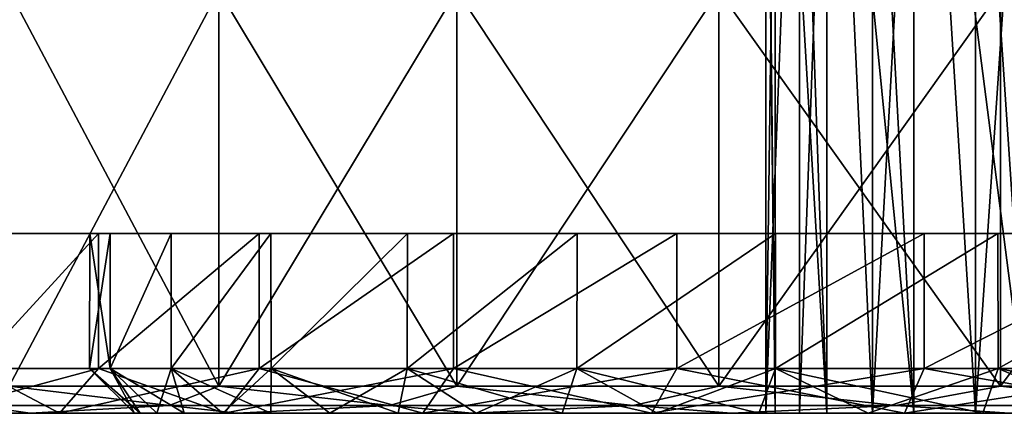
# Model space of a CAD drawing. Header units: millimetres. Extents: x -178 to 325, y 0 to 197.
# Tile 46 of 256: x -19.28 to -8.33, y 0 to 4.38. Entities that reach past the tile are written whole.
import ezdxf

# ---------------------------------------------------------------- set-up
doc = ezdxf.new("R2010")
doc.units = ezdxf.units.MM
doc.header["$LTSCALE"] = 52.148148
for name, color, linetype in [('5879', 7, 'CONTINUOUS'), ('5883', 7, 'CONTINUOUS'), ('5884', 7, 'CONTINUOUS'), ('5887', 7, 'CONTINUOUS'), ('5889', 7, 'CONTINUOUS'), ('5891', 7, 'CONTINUOUS'), ('5896', 7, 'CONTINUOUS'), ('5897', 7, 'CONTINUOUS'), ('5923', 7, 'CONTINUOUS'), ('5924', 7, 'CONTINUOUS'), ('5927', 7, 'CONTINUOUS'), ('5928', 7, 'CONTINUOUS')]:
    doc.layers.add(name, color=color, linetype=linetype)

msp = doc.modelspace()

# ---------------------------------------------------------------- linework, layer by layer
at = {"layer": '5879', "color": 7, "linetype": 'CONTINUOUS'}
for points in [[(-21.106, 0, 12.83), (-22.656, 0, 9.837), (-18.835, 0, 10.876), (-21.106, 0, 12.83)], [(-18.835, 0, 10.876), (-22.656, 0, 9.837), (-20.246, 0, 7.948), (-18.835, 0, 10.876)], [(-22.656, 0, -9.837), (-21.106, 0, -12.83), (-18.835, 0, -10.876), (-22.656, 0, -9.837)], [(-20.246, 0, -7.948), (-22.656, 0, -9.837), (-18.835, 0, -10.876), (-20.246, 0, -7.948)], [(-19.162, 0, 15.585), (-21.106, 0, 12.83), (-17.004, 0, 13.561), (-19.162, 0, 15.585)], [(-17.004, 0, 13.561), (-21.106, 0, 12.83), (-18.835, 0, 10.876), (-17.004, 0, 13.561)], [(-21.106, 0, -12.83), (-19.162, 0, -15.585), (-17.004, 0, -13.561), (-21.106, 0, -12.83)], [(-18.835, 0, -10.876), (-21.106, 0, -12.83), (-17.004, 0, -13.561), (-18.835, 0, -10.876)], [(-16.862, 0, 18.049), (-19.162, 0, 15.585), (-12.253, 0, 17.97), (-16.862, 0, 18.049)], [(-12.253, 0, 17.97), (-19.162, 0, 15.585), (-14.794, 0, 15.944), (-12.253, 0, 17.97)], [(-14.794, 0, 15.944), (-19.162, 0, 15.585), (-17.004, 0, 13.561), (-14.794, 0, 15.944)], [(-19.162, 0, -15.585), (-16.862, 0, -18.049), (-14.794, 0, -15.944), (-19.162, 0, -15.585)], [(-17.004, 0, -13.561), (-19.162, 0, -15.585), (-14.794, 0, -15.944), (-17.004, 0, -13.561)], [(-6.698, 0, 1.012), (-8.082, 0, 1.149), (-18, 0, 0), (-6.698, 0, 1.012)], [(-18, 0, 0), (-8.082, 0, 1.149), (-17.938, 0, 1.486), (-18, 0, 0)], [(7.302, 0, 1.012), (-6.698, 0, 1.012), (-18, 0, 0), (7.302, 0, 1.012)], [(18, 0, 0), (7.302, 0, 1.012), (-18, 0, 0), (18, 0, 0)], [(-0.475, 0, -0.024), (18, 0, 0), (-18, 0, 0), (-0.475, 0, -0.024)], [(-17.938, 0, -1.486), (-0.475, 0, -0.024), (-18, 0, 0), (-17.938, 0, -1.486)], [(-9.333, 0, 1.751), (-10.303, 0, 2.744), (-17.938, 0, 1.486), (-9.333, 0, 1.751)], [(-17.938, 0, 1.486), (-10.303, 0, 2.744), (-17.754, 0, 2.964), (-17.938, 0, 1.486)], [(-8.082, 0, 1.149), (-9.333, 0, 1.751), (-17.938, 0, 1.486), (-8.082, 0, 1.149)], [(-1.912, 0, -0.402), (-0.475, 0, -0.024), (-17.938, 0, -1.486), (-1.912, 0, -0.402)], [(-3.163, 0, -1.207), (-1.912, 0, -0.402), (-17.938, 0, -1.486), (-3.163, 0, -1.207)], [(-4.103, 0, -2.357), (-3.163, 0, -1.207), (-17.938, 0, -1.486), (-4.103, 0, -2.357)], [(-17.754, 0, -2.964), (-4.103, 0, -2.357), (-17.938, 0, -1.486), (-17.754, 0, -2.964)], [(-10.303, 0, 2.744), (-10.876, 0, 4.011), (-17.754, 0, 2.964), (-10.303, 0, 2.744)], [(-17.754, 0, 2.964), (-10.876, 0, 4.011), (-17.449, 0, 4.418), (-17.754, 0, 2.964)], [(-4.623, 0, -3.661), (-4.103, 0, -2.357), (-17.754, 0, -2.964), (-4.623, 0, -3.661)], [(-17.449, 0, -4.418), (-4.623, 0, -3.661), (-17.754, 0, -2.964), (-17.449, 0, -4.418)], [(-10.876, 0, 4.011), (-10.98, 0, 5.396), (-17.449, 0, 4.418), (-10.876, 0, 4.011)], [(-17.449, 0, 4.418), (-10.98, 0, 5.396), (-17.024, 0, 5.846), (-17.449, 0, 4.418)], [(-4.739, 0, -5.063), (-4.623, 0, -3.661), (-17.449, 0, -4.418), (-4.739, 0, -5.063)], [(-17.024, 0, -5.846), (-4.739, 0, -5.063), (-17.449, 0, -4.418), (-17.024, 0, -5.846)], [(-10.98, 0, 5.396), (-10.605, 0, 6.732), (-17.024, 0, 5.846), (-10.98, 0, 5.396)], [(-17.024, 0, 5.846), (-10.605, 0, 6.732), (-16.484, 0, 7.23), (-17.024, 0, 5.846)], [(-4.44, 0, -6.437), (-4.739, 0, -5.063), (-17.024, 0, -5.846), (-4.44, 0, -6.437)], [(-16.484, 0, -7.23), (-4.44, 0, -6.437), (-17.024, 0, -5.846), (-16.484, 0, -7.23)], [(-14.246, 0, 20.177), (-16.862, 0, 18.049), (-9.438, 0, 19.595), (-14.246, 0, 20.177)], [(-9.438, 0, 19.595), (-16.862, 0, 18.049), (-12.253, 0, 17.97), (-9.438, 0, 19.595)], [(-16.862, 0, -18.049), (-14.246, 0, -20.177), (-9.438, 0, -19.595), (-16.862, 0, -18.049)], [(-14.794, 0, -15.944), (-16.862, 0, -18.049), (-12.253, 0, -17.97), (-14.794, 0, -15.944)], [(-12.253, 0, -17.97), (-16.862, 0, -18.049), (-9.438, 0, -19.595), (-12.253, 0, -17.97)], [(-10.605, 0, 6.732), (-9.794, 0, 7.862), (-16.484, 0, 7.23), (-10.605, 0, 6.732)], [(-16.484, 0, 7.23), (-9.794, 0, 7.862), (-15.83, 0, 8.569), (-16.484, 0, 7.23)], [(-3.753, 0, -7.662), (-4.44, 0, -6.437), (-16.484, 0, -7.23), (-3.753, 0, -7.662)], [(-15.83, 0, -8.569), (-3.753, 0, -7.662), (-16.484, 0, -7.23), (-15.83, 0, -8.569)], [(-8.648, 0, 8.645), (-7.302, 0, 8.988), (-15.83, 0, 8.569), (-8.648, 0, 8.645)], [(-15.83, 0, 8.569), (-7.302, 0, 8.988), (-15.069, 0, 9.844), (-15.83, 0, 8.569)], [(-9.794, 0, 7.862), (-8.648, 0, 8.645), (-15.83, 0, 8.569), (-9.794, 0, 7.862)], [(-3.658, 0, -8.903), (-3.753, 0, -7.662), (-15.83, 0, -8.569), (-3.658, 0, -8.903)], [(-15.069, 0, -9.844), (-3.658, 0, -8.903), (-15.83, 0, -8.569), (-15.069, 0, -9.844)], [(-7.302, 0, 8.988), (15.069, 0, 9.844), (-15.069, 0, 9.844), (-7.302, 0, 8.988)], [(-3.163, 0, -10.048), (-3.658, 0, -8.903), (-15.069, 0, -9.844), (-3.163, 0, -10.048)], [(-14.203, 0, -11.057), (-3.163, 0, -10.048), (-15.069, 0, -9.844), (-14.203, 0, -11.057)], [(15.069, 0, 9.844), (14.203, 0, 11.057), (-15.069, 0, 9.844), (15.069, 0, 9.844)], [(-15.069, 0, 9.844), (14.203, 0, 11.057), (-14.203, 0, 11.057), (-15.069, 0, 9.844)], [(-11.364, 0, 21.93), (-14.246, 0, 20.177), (-3.243, 0, 21.507), (-11.364, 0, 21.93)], [(-3.243, 0, 21.507), (-14.246, 0, 20.177), (-6.412, 0, 20.783), (-3.243, 0, 21.507)], [(-6.412, 0, 20.783), (-14.246, 0, 20.177), (-9.438, 0, 19.595), (-6.412, 0, 20.783)], [(-14.246, 0, -20.177), (-11.364, 0, -21.93), (-6.412, 0, -20.783), (-14.246, 0, -20.177)], [(-9.438, 0, -19.595), (-14.246, 0, -20.177), (-6.412, 0, -20.783), (-9.438, 0, -19.595)], [(-2.322, 0, -10.967), (-3.163, 0, -10.048), (-14.203, 0, -11.057), (-2.322, 0, -10.967)], [(-1.229, 0, -11.562), (-2.322, 0, -10.967), (-14.203, 0, -11.057), (-1.229, 0, -11.562)], [(-13.244, 0, -12.19), (-1.229, 0, -11.562), (-14.203, 0, -11.057), (-13.244, 0, -12.19)], [(14.203, 0, 11.057), (13.244, 0, 12.19), (-14.203, 0, 11.057), (14.203, 0, 11.057)], [(-14.203, 0, 11.057), (13.244, 0, 12.19), (-13.244, 0, 12.19), (-14.203, 0, 11.057)], [(0, 0, -11.768), (-1.229, 0, -11.562), (-13.244, 0, -12.19), (0, 0, -11.768)], [(13.244, 0, -12.19), (0, 0, -11.768), (-13.244, 0, -12.19), (13.244, 0, -12.19)], [(13.244, 0, 12.19), (12.189, 0, 13.244), (-13.244, 0, 12.19), (13.244, 0, 12.19)], [(-13.244, 0, 12.19), (12.189, 0, 13.244), (-12.189, 0, 13.244), (-13.244, 0, 12.19)], [(-12.189, 0, -13.244), (13.244, 0, -12.19), (-13.244, 0, -12.19), (-12.189, 0, -13.244)], [(12.189, 0, 13.244), (11.057, 0, 14.204), (-12.189, 0, 13.244), (12.189, 0, 13.244)], [(-12.189, 0, 13.244), (11.057, 0, 14.204), (-11.057, 0, 14.204), (-12.189, 0, 13.244)], [(12.189, 0, -13.244), (13.244, 0, -12.19), (-12.189, 0, -13.244), (12.189, 0, -13.244)], [(-11.057, 0, -14.204), (12.189, 0, -13.244), (-12.189, 0, -13.244), (-11.057, 0, -14.204)], [(-8.271, 0, 23.274), (-11.364, 0, 21.93), (8.271, 0, 23.274), (-8.271, 0, 23.274)], [(8.271, 0, 23.274), (-11.364, 0, 21.93), (11.364, 0, 21.93), (8.271, 0, 23.274)], [(11.364, 0, 21.93), (-11.364, 0, 21.93), (0, 0, 21.75), (11.364, 0, 21.93)], [(0, 0, 21.75), (-11.364, 0, 21.93), (-3.243, 0, 21.507), (0, 0, 21.75)], [(-8.271, 0, -23.274), (11.364, 0, -21.93), (-11.364, 0, -21.93), (-8.271, 0, -23.274)], [(-11.364, 0, -21.93), (11.364, 0, -21.93), (0, 0, -21.75), (-11.364, 0, -21.93)], [(-11.364, 0, -21.93), (0, 0, -21.75), (-3.243, 0, -21.507), (-11.364, 0, -21.93)], [(-6.412, 0, -20.783), (-11.364, 0, -21.93), (-3.243, 0, -21.507), (-6.412, 0, -20.783)], [(11.057, 0, 14.204), (9.843, 0, 15.07), (-11.057, 0, 14.204), (11.057, 0, 14.204)], [(-11.057, 0, 14.204), (9.843, 0, 15.07), (-9.843, 0, 15.07), (-11.057, 0, 14.204)], [(11.057, 0, -14.204), (12.189, 0, -13.244), (-11.057, 0, -14.204), (11.057, 0, -14.204)], [(-9.843, 0, -15.07), (11.057, 0, -14.204), (-11.057, 0, -14.204), (-9.843, 0, -15.07)], [(9.843, 0, 15.07), (8.568, 0, 15.83), (-9.843, 0, 15.07), (9.843, 0, 15.07)], [(-9.843, 0, 15.07), (8.568, 0, 15.83), (-8.568, 0, 15.83), (-9.843, 0, 15.07)], [(9.843, 0, -15.07), (11.057, 0, -14.204), (-9.843, 0, -15.07), (9.843, 0, -15.07)], [(-8.568, 0, -15.83), (9.843, 0, -15.07), (-9.843, 0, -15.07), (-8.568, 0, -15.83)], [(8.568, 0, 15.83), (7.229, 0, 16.484), (-8.568, 0, 15.83), (8.568, 0, 15.83)], [(-8.568, 0, 15.83), (7.229, 0, 16.484), (-7.229, 0, 16.484), (-8.568, 0, 15.83)], [(8.568, 0, -15.83), (9.843, 0, -15.07), (-8.568, 0, -15.83), (8.568, 0, -15.83)], [(-7.229, 0, -16.484), (8.568, 0, -15.83), (-8.568, 0, -15.83), (-7.229, 0, -16.484)]]:
    msp.add_3dface(points, dxfattribs=at)
at = {"layer": '5883', "color": 7, "linetype": 'CONTINUOUS'}
for points in [[(-18.403, 2, -10.625), (-18.499, 2), (-19.782, 2, 7.762), (-18.403, 2, -10.625)], [(-19.782, 2, 7.762), (-18.499, 2), (-18.403, 2, 10.625), (-19.782, 2, 7.762)], [(-19.782, 2, -7.762), (-18.403, 2, -10.625), (-19.782, 2, 7.762), (-19.782, 2, -7.762)], [(-18.499, 2), (-18.272, 2, 2.893), (-18.403, 2, 10.625), (-18.499, 2)], [(-18.272, 2, -2.893), (-18.499, 2), (-18.403, 2, -10.625), (-18.272, 2, -2.893)], [(-18.272, 2, 2.893), (-17.595, 2, 5.715), (-18.403, 2, 10.625), (-18.272, 2, 2.893)], [(-18.403, 2, 10.625), (-17.595, 2, 5.715), (-16.613, 2, 13.25), (-18.403, 2, 10.625)], [(-16.613, 2, -13.25), (-18.272, 2, -2.893), (-18.403, 2, -10.625), (-16.613, 2, -13.25)], [(-17.595, 2, -5.715), (-18.272, 2, -2.893), (-16.613, 2, -13.25), (-17.595, 2, -5.715)], [(-17.595, 2, 5.715), (-16.484, 2, 8.398), (-16.613, 2, 13.25), (-17.595, 2, 5.715)], [(-16.484, 2, -8.398), (-17.595, 2, -5.715), (-16.613, 2, -13.25), (-16.484, 2, -8.398)], [(-16.484, 2, 8.398), (-14.966, 2, 10.875), (-16.613, 2, 13.25), (-16.484, 2, 8.398)], [(-16.613, 2, 13.25), (-14.966, 2, 10.875), (-14.452, 2, 15.578), (-16.613, 2, 13.25)], [(-14.452, 2, -15.578), (-16.484, 2, -8.398), (-16.613, 2, -13.25), (-14.452, 2, -15.578)], [(-14.966, 2, -10.875), (-16.484, 2, -8.398), (-14.452, 2, -15.578), (-14.966, 2, -10.875)], [(-14.966, 2, 10.875), (-13.08, 2, 13.083), (-14.452, 2, 15.578), (-14.966, 2, 10.875)], [(-13.08, 2, -13.083), (-14.966, 2, -10.875), (-14.452, 2, -15.578), (-13.08, 2, -13.083)], [(-14.452, 2, 15.578), (-13.08, 2, 13.083), (-11.97, 2, 17.558), (-14.452, 2, 15.578)], [(-11.97, 2, -17.558), (-13.08, 2, -13.083), (-14.452, 2, -15.578), (-11.97, 2, -17.558)], [(-13.08, 2, 13.083), (-10.873, 2, 14.967), (-11.97, 2, 17.558), (-13.08, 2, 13.083)], [(-10.873, 2, -14.967), (-13.08, 2, -13.083), (-11.97, 2, -17.558), (-10.873, 2, -14.967)], [(-11.97, 2, 17.558), (-10.873, 2, 14.967), (-9.22, 2, 19.145), (-11.97, 2, 17.558)], [(-9.22, 2, -19.145), (-10.873, 2, -14.967), (-11.97, 2, -17.558), (-9.22, 2, -19.145)], [(-10.873, 2, 14.967), (-8.399, 2, 16.483), (-9.22, 2, 19.145), (-10.873, 2, 14.967)], [(-8.399, 2, -16.483), (-10.873, 2, -14.967), (-9.22, 2, -19.145), (-8.399, 2, -16.483)], [(-9.22, 2, 19.145), (-8.399, 2, 16.483), (-6.265, 2, 20.305), (-9.22, 2, 19.145)], [(-6.265, 2, -20.305), (-8.399, 2, -16.483), (-9.22, 2, -19.145), (-6.265, 2, -20.305)], [(-8.399, 2, 16.483), (-5.718, 2, 17.594), (-6.265, 2, 20.305), (-8.399, 2, 16.483)], [(-5.718, 2, -17.594), (-8.399, 2, -16.483), (-6.265, 2, -20.305), (-5.718, 2, -17.594)]]:
    msp.add_3dface(points, dxfattribs=at)
at = {"layer": '5884', "color": 7, "linetype": 'CONTINUOUS'}
for points in [[(-18.499, 2), (-18.272, 2, -2.893), (-18.5, 0.5, 0), (-18.499, 2)], [(-18.272, 0.5, 2.894), (-18.499, 2), (-18.5, 0.5, 0), (-18.272, 0.5, 2.894)], [(-18.5, 0.5, 0), (-18.272, 2, -2.893), (-18.272, 0.5, -2.894), (-18.5, 0.5, 0)], [(-18.272, 2, 2.893), (-18.499, 2), (-18.272, 0.5, 2.894), (-18.272, 2, 2.893)], [(-17.595, 2, 5.715), (-18.272, 2, 2.893), (-18.272, 0.5, 2.894), (-17.595, 2, 5.715)], [(-17.594, 0.5, 5.717), (-17.595, 2, 5.715), (-18.272, 0.5, 2.894), (-17.594, 0.5, 5.717)], [(-18.272, 2, -2.893), (-17.595, 2, -5.715), (-18.272, 0.5, -2.894), (-18.272, 2, -2.893)], [(-18.272, 0.5, -2.894), (-17.595, 2, -5.715), (-17.594, 0.5, -5.717), (-18.272, 0.5, -2.894)], [(-16.484, 2, 8.398), (-17.595, 2, 5.715), (-17.594, 0.5, 5.717), (-16.484, 2, 8.398)], [(-17.595, 2, -5.715), (-16.484, 2, -8.398), (-17.594, 0.5, -5.717), (-17.595, 2, -5.715)], [(-16.483, 0.5, 8.399), (-16.484, 2, 8.398), (-17.594, 0.5, 5.717), (-16.483, 0.5, 8.399)], [(-17.594, 0.5, -5.717), (-16.484, 2, -8.398), (-16.483, 0.5, -8.399), (-17.594, 0.5, -5.717)], [(-14.966, 2, 10.875), (-16.484, 2, 8.398), (-16.483, 0.5, 8.399), (-14.966, 2, 10.875)], [(-16.484, 2, -8.398), (-14.966, 2, -10.875), (-16.483, 0.5, -8.399), (-16.484, 2, -8.398)], [(-14.967, 0.5, 10.874), (-14.966, 2, 10.875), (-16.483, 0.5, 8.399), (-14.967, 0.5, 10.874)], [(-16.483, 0.5, -8.399), (-14.966, 2, -10.875), (-14.967, 0.5, -10.874), (-16.483, 0.5, -8.399)], [(-13.08, 2, 13.083), (-14.966, 2, 10.875), (-14.967, 0.5, 10.874), (-13.08, 2, 13.083)], [(-13.081, 0.5, 13.082), (-13.08, 2, 13.083), (-14.967, 0.5, 10.874), (-13.081, 0.5, 13.082)], [(-14.966, 2, -10.875), (-13.08, 2, -13.083), (-14.967, 0.5, -10.874), (-14.966, 2, -10.875)], [(-14.967, 0.5, -10.874), (-13.08, 2, -13.083), (-13.081, 0.5, -13.082), (-14.967, 0.5, -10.874)], [(-10.873, 2, 14.967), (-13.08, 2, 13.083), (-13.081, 0.5, 13.082), (-10.873, 2, 14.967)], [(-10.874, 0.5, 14.967), (-10.873, 2, 14.967), (-13.081, 0.5, 13.082), (-10.874, 0.5, 14.967)], [(-13.08, 2, -13.083), (-10.873, 2, -14.967), (-13.081, 0.5, -13.082), (-13.08, 2, -13.083)], [(-13.081, 0.5, -13.082), (-10.873, 2, -14.967), (-10.874, 0.5, -14.967), (-13.081, 0.5, -13.082)], [(-8.399, 2, 16.483), (-10.873, 2, 14.967), (-10.874, 0.5, 14.967), (-8.399, 2, 16.483)], [(-8.398, 0.5, 16.484), (-8.399, 2, 16.483), (-10.874, 0.5, 14.967), (-8.398, 0.5, 16.484)], [(-10.873, 2, -14.967), (-8.399, 2, -16.483), (-10.874, 0.5, -14.967), (-10.873, 2, -14.967)], [(-10.874, 0.5, -14.967), (-8.399, 2, -16.483), (-8.398, 0.5, -16.484), (-10.874, 0.5, -14.967)], [(-5.718, 2, 17.594), (-8.399, 2, 16.483), (-8.398, 0.5, 16.484), (-5.718, 2, 17.594)], [(-8.399, 2, -16.483), (-5.718, 2, -17.594), (-8.398, 0.5, -16.484), (-8.399, 2, -16.483)], [(-5.716, 0.5, 17.595), (-5.718, 2, 17.594), (-8.398, 0.5, 16.484), (-5.716, 0.5, 17.595)], [(-8.398, 0.5, -16.484), (-5.718, 2, -17.594), (-5.716, 0.5, -17.595), (-8.398, 0.5, -16.484)]]:
    msp.add_3dface(points, dxfattribs=at)
at = {"layer": '5887', "color": 7, "linetype": 'CONTINUOUS'}
for points in [[(-18.403, 2, -10.625), (-19.782, 2, -7.762), (-19.781, 0.5, -7.764), (-18.403, 2, -10.625)], [(-19.782, 2, 7.762), (-18.403, 2, 10.625), (-19.781, 0.5, 7.764), (-19.782, 2, 7.762)], [(-18.403, 0.5, -10.625), (-18.403, 2, -10.625), (-19.781, 0.5, -7.764), (-18.403, 0.5, -10.625)], [(-19.781, 0.5, 7.764), (-18.403, 2, 10.625), (-18.403, 0.5, 10.625), (-19.781, 0.5, 7.764)], [(-16.613, 2, -13.25), (-18.403, 2, -10.625), (-18.403, 0.5, -10.625), (-16.613, 2, -13.25)], [(-16.614, 0.5, -13.249), (-16.613, 2, -13.25), (-18.403, 0.5, -10.625), (-16.614, 0.5, -13.249)], [(-18.403, 2, 10.625), (-16.613, 2, 13.25), (-18.403, 0.5, 10.625), (-18.403, 2, 10.625)], [(-18.403, 0.5, 10.625), (-16.613, 2, 13.25), (-16.614, 0.5, 13.249), (-18.403, 0.5, 10.625)], [(-14.452, 2, -15.578), (-16.613, 2, -13.25), (-16.614, 0.5, -13.249), (-14.452, 2, -15.578)], [(-14.454, 0.5, -15.577), (-14.452, 2, -15.578), (-16.614, 0.5, -13.249), (-14.454, 0.5, -15.577)], [(-16.613, 2, 13.25), (-14.452, 2, 15.578), (-16.614, 0.5, 13.249), (-16.613, 2, 13.25)], [(-16.614, 0.5, 13.249), (-14.452, 2, 15.578), (-14.454, 0.5, 15.577), (-16.614, 0.5, 13.249)], [(-11.97, 2, -17.558), (-14.452, 2, -15.578), (-14.454, 0.5, -15.577), (-11.97, 2, -17.558)], [(-11.97, 0.5, -17.558), (-11.97, 2, -17.558), (-14.454, 0.5, -15.577), (-11.97, 0.5, -17.558)], [(-14.452, 2, 15.578), (-11.97, 2, 17.558), (-14.454, 0.5, 15.577), (-14.452, 2, 15.578)], [(-14.454, 0.5, 15.577), (-11.97, 2, 17.558), (-11.97, 0.5, 17.558), (-14.454, 0.5, 15.577)], [(-9.22, 2, -19.145), (-11.97, 2, -17.558), (-11.97, 0.5, -17.558), (-9.22, 2, -19.145)], [(-9.22, 0.5, -19.146), (-9.22, 2, -19.145), (-11.97, 0.5, -17.558), (-9.22, 0.5, -19.146)], [(-11.97, 2, 17.558), (-9.22, 2, 19.145), (-11.97, 0.5, 17.558), (-11.97, 2, 17.558)], [(-11.97, 0.5, 17.558), (-9.22, 2, 19.145), (-9.22, 0.5, 19.146), (-11.97, 0.5, 17.558)], [(-6.265, 2, -20.305), (-9.22, 2, -19.145), (-9.22, 0.5, -19.146), (-6.265, 2, -20.305)], [(-6.263, 0.5, -20.306), (-6.265, 2, -20.305), (-9.22, 0.5, -19.146), (-6.263, 0.5, -20.306)], [(-9.22, 2, 19.145), (-6.265, 2, 20.305), (-9.22, 0.5, 19.146), (-9.22, 2, 19.145)], [(-9.22, 0.5, 19.146), (-6.265, 2, 20.305), (-6.263, 0.5, 20.306), (-9.22, 0.5, 19.146)]]:
    msp.add_3dface(points, dxfattribs=at)
at = {"layer": '5889', "color": 7, "linetype": 'CONTINUOUS'}
for points in [[(-18.835, 0, 10.876), (-20.246, 0, 7.948), (-18.403, 0.5, 10.625), (-18.835, 0, 10.876)], [(-20.246, 0, 7.948), (-19.781, 0.5, 7.764), (-18.403, 0.5, 10.625), (-20.246, 0, 7.948)], [(-20.246, 0, -7.948), (-18.835, 0, -10.876), (-19.781, 0.5, -7.764), (-20.246, 0, -7.948)], [(-18.835, 0, -10.876), (-18.403, 0.5, -10.625), (-19.781, 0.5, -7.764), (-18.835, 0, -10.876)], [(-17.004, 0, 13.561), (-18.835, 0, 10.876), (-16.614, 0.5, 13.249), (-17.004, 0, 13.561)], [(-18.835, 0, 10.876), (-18.403, 0.5, 10.625), (-16.614, 0.5, 13.249), (-18.835, 0, 10.876)], [(-18.835, 0, -10.876), (-17.004, 0, -13.561), (-18.403, 0.5, -10.625), (-18.835, 0, -10.876)], [(-17.004, 0, -13.561), (-16.614, 0.5, -13.249), (-18.403, 0.5, -10.625), (-17.004, 0, -13.561)], [(-14.794, 0, 15.944), (-17.004, 0, 13.561), (-14.454, 0.5, 15.577), (-14.794, 0, 15.944)], [(-17.004, 0, 13.561), (-16.614, 0.5, 13.249), (-14.454, 0.5, 15.577), (-17.004, 0, 13.561)], [(-17.004, 0, -13.561), (-14.794, 0, -15.944), (-16.614, 0.5, -13.249), (-17.004, 0, -13.561)], [(-14.794, 0, -15.944), (-14.454, 0.5, -15.577), (-16.614, 0.5, -13.249), (-14.794, 0, -15.944)], [(-12.253, 0, 17.97), (-14.794, 0, 15.944), (-11.97, 0.5, 17.558), (-12.253, 0, 17.97)], [(-14.794, 0, 15.944), (-14.454, 0.5, 15.577), (-11.97, 0.5, 17.558), (-14.794, 0, 15.944)], [(-14.794, 0, -15.944), (-12.253, 0, -17.97), (-14.454, 0.5, -15.577), (-14.794, 0, -15.944)], [(-12.253, 0, -17.97), (-11.97, 0.5, -17.558), (-14.454, 0.5, -15.577), (-12.253, 0, -17.97)], [(-9.438, 0, 19.595), (-12.253, 0, 17.97), (-9.22, 0.5, 19.146), (-9.438, 0, 19.595)], [(-12.253, 0, 17.97), (-11.97, 0.5, 17.558), (-9.22, 0.5, 19.146), (-12.253, 0, 17.97)], [(-12.253, 0, -17.97), (-9.438, 0, -19.595), (-11.97, 0.5, -17.558), (-12.253, 0, -17.97)], [(-9.438, 0, -19.595), (-9.22, 0.5, -19.146), (-11.97, 0.5, -17.558), (-9.438, 0, -19.595)], [(-6.412, 0, 20.783), (-9.438, 0, 19.595), (-6.263, 0.5, 20.306), (-6.412, 0, 20.783)], [(-9.438, 0, 19.595), (-9.22, 0.5, 19.146), (-6.263, 0.5, 20.306), (-9.438, 0, 19.595)], [(-9.438, 0, -19.595), (-6.412, 0, -20.783), (-9.22, 0.5, -19.146), (-9.438, 0, -19.595)], [(-6.412, 0, -20.783), (-6.263, 0.5, -20.306), (-9.22, 0.5, -19.146), (-6.412, 0, -20.783)]]:
    msp.add_3dface(points, dxfattribs=at)
at = {"layer": '5891', "color": 7, "linetype": 'CONTINUOUS'}
for points in [[(-18, 0, 0), (-17.938, 0, 1.486), (-18.5, 0.5, 0), (-18, 0, 0)], [(-18, 0, 0), (-18.5, 0.5, 0), (-18.272, 0.5, -2.894), (-18, 0, 0)], [(-17.938, 0, 1.486), (-18.272, 0.5, 2.894), (-18.5, 0.5, 0), (-17.938, 0, 1.486)], [(-17.754, 0, -2.964), (-17.938, 0, -1.486), (-18.272, 0.5, -2.894), (-17.754, 0, -2.964)], [(-17.754, 0, -2.964), (-18.272, 0.5, -2.894), (-17.594, 0.5, -5.717), (-17.754, 0, -2.964)], [(-17.938, 0, -1.486), (-18, 0, 0), (-18.272, 0.5, -2.894), (-17.938, 0, -1.486)], [(-17.938, 0, 1.486), (-17.754, 0, 2.964), (-18.272, 0.5, 2.894), (-17.938, 0, 1.486)], [(-17.754, 0, 2.964), (-17.449, 0, 4.418), (-18.272, 0.5, 2.894), (-17.754, 0, 2.964)], [(-17.449, 0, 4.418), (-17.594, 0.5, 5.717), (-18.272, 0.5, 2.894), (-17.449, 0, 4.418)], [(-17.449, 0, -4.418), (-17.754, 0, -2.964), (-17.594, 0.5, -5.717), (-17.449, 0, -4.418)], [(-17.024, 0, -5.846), (-17.449, 0, -4.418), (-17.594, 0.5, -5.717), (-17.024, 0, -5.846)], [(-17.024, 0, -5.846), (-17.594, 0.5, -5.717), (-16.483, 0.5, -8.399), (-17.024, 0, -5.846)], [(-17.449, 0, 4.418), (-17.024, 0, 5.846), (-17.594, 0.5, 5.717), (-17.449, 0, 4.418)], [(-17.024, 0, 5.846), (-16.484, 0, 7.23), (-17.594, 0.5, 5.717), (-17.024, 0, 5.846)], [(-16.484, 0, 7.23), (-16.483, 0.5, 8.399), (-17.594, 0.5, 5.717), (-16.484, 0, 7.23)], [(-16.484, 0, -7.23), (-17.024, 0, -5.846), (-16.483, 0.5, -8.399), (-16.484, 0, -7.23)], [(-15.83, 0, -8.569), (-16.484, 0, -7.23), (-16.483, 0.5, -8.399), (-15.83, 0, -8.569)], [(-16.484, 0, 7.23), (-15.83, 0, 8.569), (-16.483, 0.5, 8.399), (-16.484, 0, 7.23)], [(-15.83, 0, -8.569), (-16.483, 0.5, -8.399), (-14.967, 0.5, -10.874), (-15.83, 0, -8.569)], [(-15.83, 0, 8.569), (-15.069, 0, 9.844), (-16.483, 0.5, 8.399), (-15.83, 0, 8.569)], [(-15.069, 0, 9.844), (-14.967, 0.5, 10.874), (-16.483, 0.5, 8.399), (-15.069, 0, 9.844)], [(-15.069, 0, -9.844), (-15.83, 0, -8.569), (-14.967, 0.5, -10.874), (-15.069, 0, -9.844)], [(-14.203, 0, -11.057), (-15.069, 0, -9.844), (-14.967, 0.5, -10.874), (-14.203, 0, -11.057)], [(-15.069, 0, 9.844), (-14.203, 0, 11.057), (-14.967, 0.5, 10.874), (-15.069, 0, 9.844)], [(-14.203, 0, -11.057), (-14.967, 0.5, -10.874), (-13.081, 0.5, -13.082), (-14.203, 0, -11.057)], [(-14.203, 0, 11.057), (-13.244, 0, 12.19), (-14.967, 0.5, 10.874), (-14.203, 0, 11.057)], [(-13.244, 0, 12.19), (-13.081, 0.5, 13.082), (-14.967, 0.5, 10.874), (-13.244, 0, 12.19)], [(-13.244, 0, -12.19), (-14.203, 0, -11.057), (-13.081, 0.5, -13.082), (-13.244, 0, -12.19)], [(-12.189, 0, -13.244), (-13.244, 0, -12.19), (-13.081, 0.5, -13.082), (-12.189, 0, -13.244)], [(-13.244, 0, 12.19), (-12.189, 0, 13.244), (-13.081, 0.5, 13.082), (-13.244, 0, 12.19)], [(-12.189, 0, -13.244), (-13.081, 0.5, -13.082), (-10.874, 0.5, -14.967), (-12.189, 0, -13.244)], [(-12.189, 0, 13.244), (-11.057, 0, 14.204), (-13.081, 0.5, 13.082), (-12.189, 0, 13.244)], [(-11.057, 0, 14.204), (-10.874, 0.5, 14.967), (-13.081, 0.5, 13.082), (-11.057, 0, 14.204)], [(-11.057, 0, -14.204), (-12.189, 0, -13.244), (-10.874, 0.5, -14.967), (-11.057, 0, -14.204)], [(-9.843, 0, -15.07), (-11.057, 0, -14.204), (-10.874, 0.5, -14.967), (-9.843, 0, -15.07)], [(-11.057, 0, 14.204), (-9.843, 0, 15.07), (-10.874, 0.5, 14.967), (-11.057, 0, 14.204)], [(-9.843, 0, -15.07), (-10.874, 0.5, -14.967), (-8.398, 0.5, -16.484), (-9.843, 0, -15.07)], [(-9.843, 0, 15.07), (-8.568, 0, 15.83), (-10.874, 0.5, 14.967), (-9.843, 0, 15.07)], [(-8.568, 0, 15.83), (-8.398, 0.5, 16.484), (-10.874, 0.5, 14.967), (-8.568, 0, 15.83)], [(-8.568, 0, -15.83), (-9.843, 0, -15.07), (-8.398, 0.5, -16.484), (-8.568, 0, -15.83)], [(-7.229, 0, -16.484), (-8.568, 0, -15.83), (-8.398, 0.5, -16.484), (-7.229, 0, -16.484)], [(-8.568, 0, 15.83), (-7.229, 0, 16.484), (-8.398, 0.5, 16.484), (-8.568, 0, 15.83)], [(-7.229, 0, -16.484), (-8.398, 0.5, -16.484), (-5.716, 0.5, -17.595), (-7.229, 0, -16.484)], [(-7.229, 0, 16.484), (-5.845, 0, 17.024), (-8.398, 0.5, 16.484), (-7.229, 0, 16.484)], [(-5.845, 0, 17.024), (-5.716, 0.5, 17.595), (-8.398, 0.5, 16.484), (-5.845, 0, 17.024)]]:
    msp.add_3dface(points, dxfattribs=at)
at = {"layer": '5896', "color": 7, "linetype": 'CONTINUOUS'}
for points in [[(-10.98, 9.75, 5.395), (-10.876, 0, 4.011), (-10.989, 9.75, 4.698), (-10.98, 9.75, 5.395)], [(-10.989, 9.75, 4.698), (-10.876, 0, 4.011), (-10.876, 9.75, 4.01), (-10.989, 9.75, 4.698)], [(-10.605, 0, 6.732), (-10.98, 0, 5.396), (-10.605, 9.75, 6.733), (-10.605, 0, 6.732)], [(-10.98, 0, 5.396), (-10.876, 0, 4.011), (-10.98, 9.75, 5.395), (-10.98, 0, 5.396)], [(-10.605, 9.75, 6.733), (-10.98, 0, 5.396), (-10.851, 9.75, 6.081), (-10.605, 9.75, 6.733)], [(-10.851, 9.75, 6.081), (-10.98, 0, 5.396), (-10.98, 9.75, 5.395), (-10.851, 9.75, 6.081)], [(-10.876, 0, 4.011), (-10.303, 0, 2.744), (-10.876, 9.75, 4.01), (-10.876, 0, 4.011)], [(-10.876, 9.75, 4.01), (-10.303, 0, 2.744), (-10.645, 9.75, 3.352), (-10.876, 9.75, 4.01)], [(-10.645, 9.75, 3.352), (-10.303, 0, 2.744), (-10.303, 9.75, 2.744), (-10.645, 9.75, 3.352)], [(-9.794, 0, 7.862), (-10.605, 0, 6.732), (-10.249, 9.75, 7.333), (-9.794, 0, 7.862)], [(-10.249, 9.75, 7.333), (-10.605, 0, 6.732), (-10.605, 9.75, 6.733), (-10.249, 9.75, 7.333)], [(-10.303, 0, 2.744), (-9.333, 0, 1.751), (-10.303, 9.75, 2.744), (-10.303, 0, 2.744)], [(-10.303, 9.75, 2.744), (-9.333, 0, 1.751), (-9.861, 9.75, 2.205), (-10.303, 9.75, 2.744)], [(-9.795, 9.75, 7.862), (-9.794, 0, 7.862), (-10.249, 9.75, 7.333), (-9.795, 9.75, 7.862)], [(-9.861, 9.75, 2.205), (-9.333, 0, 1.751), (-9.333, 9.75, 1.751), (-9.861, 9.75, 2.205)], [(-9.255, 9.75, 8.304), (-9.794, 0, 7.862), (-9.795, 9.75, 7.862), (-9.255, 9.75, 8.304)], [(-8.648, 0, 8.645), (-9.794, 0, 7.862), (-9.255, 9.75, 8.304), (-8.648, 0, 8.645)], [(-8.647, 9.75, 8.645), (-8.648, 0, 8.645), (-9.255, 9.75, 8.304), (-8.647, 9.75, 8.645)], [(-7.302, 0, 8.988), (-8.648, 0, 8.645), (-7.989, 9.75, 8.876), (-7.302, 0, 8.988)], [(-7.989, 9.75, 8.876), (-8.648, 0, 8.645), (-8.647, 9.75, 8.645), (-7.989, 9.75, 8.876)]]:
    msp.add_3dface(points, dxfattribs=at)
at = {"layer": '5897', "color": 7, "linetype": 'CONTINUOUS'}
for points in [[(-9.333, 0, 1.751), (-8.082, 0, 1.149), (-9.333, 9.75, 1.751), (-9.333, 0, 1.751)], [(-9.333, 9.75, 1.751), (-8.082, 0, 1.149), (-8.733, 9.75, 1.395), (-9.333, 9.75, 1.751)], [(-8.733, 9.75, 1.395), (-8.082, 0, 1.149), (-8.081, 9.75, 1.149), (-8.733, 9.75, 1.395)]]:
    msp.add_3dface(points, dxfattribs=at)
at = {"layer": '5923', "color": 7, "linetype": 'CONTINUOUS'}
for points in [[(-19.393, 4.7, -15.777), (-17.064, 4.7, -18.271), (-19.393, 0.3, -15.777), (-19.393, 4.7, -15.777)], [(-19.393, 0.3, -15.777), (-17.064, 4.7, -18.271), (-17.064, 0.3, -18.271), (-19.393, 0.3, -15.777)], [(-17.064, 4.7, -18.271), (-14.417, 4.7, -20.424), (-17.064, 0.3, -18.271), (-17.064, 4.7, -18.271)], [(-17.064, 0.3, -18.271), (-14.417, 4.7, -20.424), (-14.417, 0.3, -20.424), (-17.064, 0.3, -18.271)], [(-14.417, 4.7, -20.424), (-11.502, 4.7, -22.197), (-14.417, 0.3, -20.424), (-14.417, 4.7, -20.424)], [(-14.417, 0.3, -20.424), (-11.502, 4.7, -22.197), (-11.502, 0.3, -22.197), (-14.417, 0.3, -20.424)], [(-11.502, 4.7, -22.197), (-8.372, 4.7, -23.557), (-11.502, 0.3, -22.197), (-11.502, 4.7, -22.197)], [(-11.502, 0.3, -22.197), (-8.372, 4.7, -23.557), (-8.372, 0.3, -23.557), (-11.502, 0.3, -22.197)], [(-8.372, 4.7, -23.557), (-5.086, 4.7, -24.477), (-8.372, 0.3, -23.557), (-8.372, 4.7, -23.557)], [(-8.372, 0.3, -23.557), (-5.086, 4.7, -24.477), (-5.086, 0.3, -24.477), (-8.372, 0.3, -23.557)]]:
    msp.add_3dface(points, dxfattribs=at)
at = {"layer": '5924', "color": 7, "linetype": 'CONTINUOUS'}
for points in [[(-17.064, 4.7, 18.271), (-19.393, 4.7, 15.777), (-17.064, 0.3, 18.271), (-17.064, 4.7, 18.271)], [(-17.064, 0.3, 18.271), (-19.393, 4.7, 15.777), (-19.393, 0.3, 15.777), (-17.064, 0.3, 18.271)], [(-14.417, 4.7, 20.424), (-17.064, 4.7, 18.271), (-14.417, 0.3, 20.424), (-14.417, 4.7, 20.424)], [(-14.417, 0.3, 20.424), (-17.064, 4.7, 18.271), (-17.064, 0.3, 18.271), (-14.417, 0.3, 20.424)], [(-11.502, 4.7, 22.197), (-14.417, 4.7, 20.424), (-11.502, 0.3, 22.197), (-11.502, 4.7, 22.197)], [(-11.502, 0.3, 22.197), (-14.417, 4.7, 20.424), (-14.417, 0.3, 20.424), (-11.502, 0.3, 22.197)], [(-8.372, 4.7, 23.557), (-11.502, 4.7, 22.197), (-8.372, 0.3, 23.557), (-8.372, 4.7, 23.557)], [(-8.372, 0.3, 23.557), (-11.502, 4.7, 22.197), (-11.502, 0.3, 22.197), (-8.372, 0.3, 23.557)], [(-5.086, 4.7, 24.477), (-8.372, 4.7, 23.557), (-5.086, 0.3, 24.477), (-5.086, 4.7, 24.477)], [(-5.086, 0.3, 24.477), (-8.372, 4.7, 23.557), (-8.372, 0.3, 23.557), (-5.086, 0.3, 24.477)]]:
    msp.add_3dface(points, dxfattribs=at)
at = {"layer": '5927', "color": 7, "linetype": 'CONTINUOUS'}
for points in [[(-19.393, 0.3, 15.777), (-19.764, 0.088, 15.166), (-17.616, 0.088, 17.616), (-19.393, 0.3, 15.777)], [(-17.064, 0.3, 18.271), (-19.393, 0.3, 15.777), (-17.616, 0.088, 17.616), (-17.064, 0.3, 18.271)], [(-17.064, 0.3, 18.271), (-17.616, 0.088, 17.616), (-15.166, 0.088, 19.764), (-17.064, 0.3, 18.271)], [(-14.417, 0.3, 20.424), (-17.064, 0.3, 18.271), (-15.166, 0.088, 19.764), (-14.417, 0.3, 20.424)], [(-14.417, 0.3, 20.424), (-15.166, 0.088, 19.764), (-12.456, 0.088, 21.575), (-14.417, 0.3, 20.424)], [(-11.502, 0.3, 22.197), (-14.417, 0.3, 20.424), (-12.456, 0.088, 21.575), (-11.502, 0.3, 22.197)], [(-11.502, 0.3, 22.197), (-12.456, 0.088, 21.575), (-9.533, 0.088, 23.016), (-11.502, 0.3, 22.197)], [(-8.372, 0.3, 23.557), (-11.502, 0.3, 22.197), (-9.533, 0.088, 23.016), (-8.372, 0.3, 23.557)], [(-8.372, 0.3, 23.557), (-9.533, 0.088, 23.016), (-6.448, 0.088, 24.063), (-8.372, 0.3, 23.557)], [(-5.086, 0.3, 24.477), (-8.372, 0.3, 23.557), (-6.448, 0.088, 24.063), (-5.086, 0.3, 24.477)], [(-21.106, 0, 12.83), (-19.162, 0, 15.585), (-19.764, 0.088, 15.166), (-21.106, 0, 12.83)], [(-19.764, 0.088, 15.166), (-19.162, 0, 15.585), (-17.616, 0.088, 17.616), (-19.764, 0.088, 15.166)], [(-19.162, 0, 15.585), (-16.862, 0, 18.049), (-17.616, 0.088, 17.616), (-19.162, 0, 15.585)], [(-17.616, 0.088, 17.616), (-16.862, 0, 18.049), (-15.166, 0.088, 19.764), (-17.616, 0.088, 17.616)], [(-16.862, 0, 18.049), (-14.246, 0, 20.177), (-15.166, 0.088, 19.764), (-16.862, 0, 18.049)], [(-15.166, 0.088, 19.764), (-14.246, 0, 20.177), (-12.456, 0.088, 21.575), (-15.166, 0.088, 19.764)], [(-14.246, 0, 20.177), (-11.364, 0, 21.93), (-12.456, 0.088, 21.575), (-14.246, 0, 20.177)], [(-12.456, 0.088, 21.575), (-11.364, 0, 21.93), (-9.533, 0.088, 23.016), (-12.456, 0.088, 21.575)], [(-11.364, 0, 21.93), (-8.271, 0, 23.274), (-9.533, 0.088, 23.016), (-11.364, 0, 21.93)], [(-9.533, 0.088, 23.016), (-8.271, 0, 23.274), (-6.448, 0.088, 24.063), (-9.533, 0.088, 23.016)]]:
    msp.add_3dface(points, dxfattribs=at)
at = {"layer": '5928', "color": 7, "linetype": 'CONTINUOUS'}
for points in [[(-19.393, 0.3, -15.777), (-17.616, 0.088, -17.616), (-19.764, 0.088, -15.166), (-19.393, 0.3, -15.777)], [(-19.393, 0.3, -15.777), (-17.064, 0.3, -18.271), (-17.616, 0.088, -17.616), (-19.393, 0.3, -15.777)], [(-17.064, 0.3, -18.271), (-15.166, 0.088, -19.764), (-17.616, 0.088, -17.616), (-17.064, 0.3, -18.271)], [(-17.064, 0.3, -18.271), (-14.417, 0.3, -20.424), (-15.166, 0.088, -19.764), (-17.064, 0.3, -18.271)], [(-14.417, 0.3, -20.424), (-12.456, 0.088, -21.575), (-15.166, 0.088, -19.764), (-14.417, 0.3, -20.424)], [(-14.417, 0.3, -20.424), (-11.502, 0.3, -22.197), (-12.456, 0.088, -21.575), (-14.417, 0.3, -20.424)], [(-11.502, 0.3, -22.197), (-9.533, 0.088, -23.016), (-12.456, 0.088, -21.575), (-11.502, 0.3, -22.197)], [(-11.502, 0.3, -22.197), (-8.372, 0.3, -23.557), (-9.533, 0.088, -23.016), (-11.502, 0.3, -22.197)], [(-8.372, 0.3, -23.557), (-6.448, 0.088, -24.063), (-9.533, 0.088, -23.016), (-8.372, 0.3, -23.557)], [(-8.372, 0.3, -23.557), (-5.086, 0.3, -24.477), (-6.448, 0.088, -24.063), (-8.372, 0.3, -23.557)], [(-19.162, 0, -15.585), (-21.106, 0, -12.83), (-19.764, 0.088, -15.166), (-19.162, 0, -15.585)], [(-17.616, 0.088, -17.616), (-19.162, 0, -15.585), (-19.764, 0.088, -15.166), (-17.616, 0.088, -17.616)], [(-16.862, 0, -18.049), (-19.162, 0, -15.585), (-17.616, 0.088, -17.616), (-16.862, 0, -18.049)], [(-15.166, 0.088, -19.764), (-16.862, 0, -18.049), (-17.616, 0.088, -17.616), (-15.166, 0.088, -19.764)], [(-14.246, 0, -20.177), (-16.862, 0, -18.049), (-15.166, 0.088, -19.764), (-14.246, 0, -20.177)], [(-12.456, 0.088, -21.575), (-14.246, 0, -20.177), (-15.166, 0.088, -19.764), (-12.456, 0.088, -21.575)], [(-11.364, 0, -21.93), (-14.246, 0, -20.177), (-12.456, 0.088, -21.575), (-11.364, 0, -21.93)], [(-9.533, 0.088, -23.016), (-11.364, 0, -21.93), (-12.456, 0.088, -21.575), (-9.533, 0.088, -23.016)], [(-8.271, 0, -23.274), (-11.364, 0, -21.93), (-9.533, 0.088, -23.016), (-8.271, 0, -23.274)], [(-6.448, 0.088, -24.063), (-8.271, 0, -23.274), (-9.533, 0.088, -23.016), (-6.448, 0.088, -24.063)]]:
    msp.add_3dface(points, dxfattribs=at)

doc.saveas('drawing.dxf')
